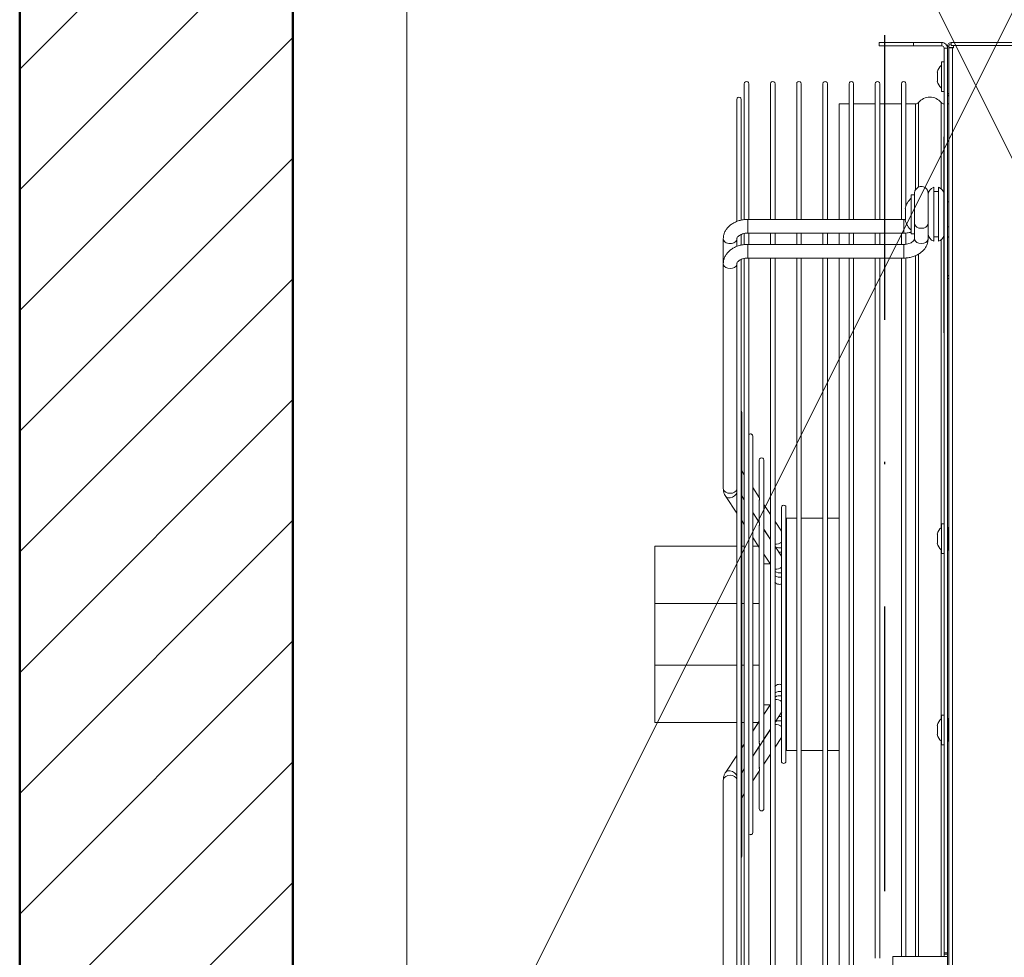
# Model space of a CAD drawing. Header units: centimetres. Extents: x -2715 to 104803, y -2927 to 32152.
# Tile 54 of 72: x 88798 to 88841, y -427 to -386. Entities that reach past the tile are written whole.
import ezdxf
from ezdxf.lldxf.tags import DXFTag

# ---------------------------------------------------------------- set-up
doc = ezdxf.new("R2010")
doc.units = ezdxf.units.CM
doc.header["$MEASUREMENT"] = 0
doc.linetypes.add('DASHDOT2', pattern=[0.5, 0.25, -0.125, 0, -0.125])
for name, color, linetype, lineweight in [('1_ hatch proj.', 252, 'Continuous', 9), ('1_ przerywana  S_CONSTRUCTION', 252, 'DASHDOT2', 25), ('1_ wall STRUCT proj.', 252, 'Continuous', 50), ('2_ equipment proj._skrzynie', 252, 'Continuous', 9)]:
    doc.layers.add(name, color=color, linetype=linetype, lineweight=lineweight)
tags = doc.linetypes.add('Dash', pattern=[15, 10, -5]).pattern_tags.tags
tags[6:7] = [DXFTag(74, 4), DXFTag(75, 0), DXFTag(340, '0'), DXFTag(46, 0.0), DXFTag(50, 0.0), DXFTag(44, 0.0), DXFTag(45, 0.0)]
tags[4:5] = [DXFTag(74, 4), DXFTag(75, 0), DXFTag(340, '0'), DXFTag(46, 0.0), DXFTag(50, 0.0), DXFTag(44, 0.0), DXFTag(45, 0.0)]

# ---------------------------------------------------------------- blocks, each defined once
blk = doc.blocks.new('vcvcbv')
blk.add_lwpolyline([(-100, 50), (0, 50), (0, 0), (-100, 0), (-100, 50)])
at = {"linetype": 'Dash', "ltscale": 10}
blk.add_lwpolyline([(-100, 0), (0, 50), (0, 0), (-100, 50), (-100, 0)], dxfattribs=at)
blk = doc.blocks.new('sdadsfsdfd')
at = {"layer": '2_ equipment proj._skrzynie', "rotation": 90}
blk.add_blockref('vcvcbv', (1636, -809.512), dxfattribs=at)
blk = doc.blocks.new('GP150 pion')
at = {"color": 7, "linetype": 'Continuous', "lineweight": 15}
for p, q in [((934.613, 1358.708), (934.613, 1362.298)), ((934.613, 1362.298), (937.131, 1362.298)), ((937.131, 1362.298), (937.131, 1358.708)), ((939.836, 1362.298), (937.131, 1362.298)), ((939.836, 1358.708), (939.836, 1362.298)), ((939.836, 1362.298), (942.354, 1362.298)), ((942.354, 1362.298), (942.354, 1358.708)), ((922.201, 1359.298), (932.077, 1359.298)), ((932.422, 1359.192), (933.156, 1358.708)), ((932.422, 1359.192), (933.156, 1358.708)), ((943.81, 1358.708), (944.544, 1359.192)), ((944.889, 1359.298), (954.765, 1359.298)), ((944.889, 1359.298), (945.985, 1359.298)), ((945.985, 1359.298), (955.861, 1359.298)), ((954.967, 1358.508), (921.998, 1358.508)), ((928.678, 1358.508), (921.998, 1358.508)), ((922.475, 1358.708), (954.488, 1358.708)), ((954.967, 1358.508), (948.288, 1358.508)), ((954.765, 1358.698), (954.574, 1358.698)), ((954.76, 1358.698), (954.765, 1358.698)), ((955.528, 1358.708), (955.587, 1358.708)), ((956.065, 1358.508), (955.592, 1358.508)), ((956.065, 1358.508), (955.592, 1358.508)), ((955.861, 1358.698), (955.67, 1358.698)), ((956.627, 1358.708), (961.984, 1358.708)), ((961.984, 1358.508), (956.685, 1358.508)), ((961.984, 1358.508), (956.686, 1358.508)), ((955.013, 1358.173), (921.953, 1358.173)), ((929.709, 1358.173), (921.953, 1358.173)), ((921.961, 1358.373), (955.009, 1358.373)), ((948.228, 1358.488), (928.738, 1358.488)), ((931.303, 1358.488), (928.738, 1358.488)), ((931.478, 1358.373), (931.303, 1358.488)), ((931.478, 1358.373), (931.303, 1358.488)), ((932.393, 1358.488), (932.568, 1358.373)), ((932.393, 1358.488), (932.568, 1358.373)), ((932.574, 1358.373), (932.399, 1358.488)), ((932.574, 1358.373), (932.399, 1358.488)), ((933.489, 1358.488), (933.664, 1358.373)), ((933.489, 1358.488), (933.664, 1358.373)), ((934.613, 1358.488), (933.489, 1358.488)), ((934.613, 1358.373), (934.613, 1358.488)), ((937.131, 1358.488), (937.131, 1358.373)), ((939.836, 1358.373), (939.836, 1358.488)), ((943.477, 1358.488), (942.354, 1358.488)), ((942.354, 1358.488), (942.354, 1358.373)), ((943.302, 1358.373), (943.477, 1358.488)), ((944.567, 1358.488), (944.392, 1358.373)), ((944.567, 1358.488), (944.392, 1358.373)), ((944.567, 1358.488), (944.392, 1358.373)), ((944.398, 1358.373), (944.573, 1358.488)), ((945.663, 1358.488), (945.488, 1358.373)), ((945.663, 1358.488), (945.488, 1358.373)), ((945.663, 1358.488), (945.488, 1358.373)), ((948.228, 1358.488), (945.663, 1358.488)), ((955.013, 1358.173), (947.257, 1358.173)), ((955.013, 1351.373), (955.013, 1358.223)), ((955.603, 1358.373), (956.105, 1358.373)), ((955.613, 1358.223), (955.613, 1351.373)), ((956.109, 1358.173), (955.613, 1358.173)), ((955.613, 1358.173), (955.613, 1357.223)), ((956.109, 1358.173), (955.613, 1358.173)), ((956.109, 1351.373), (956.109, 1358.223)), ((956.705, 1358.373), (962.669, 1358.373)), ((956.709, 1358.223), (956.709, 1351.373)), ((962.669, 1358.173), (956.709, 1358.173)), ((956.709, 1358.173), (956.709, 1357.223)), ((962.669, 1358.173), (956.709, 1358.173)), ((947.186, 1358.002), (929.78, 1358.002)), ((932.04, 1358.002), (929.78, 1358.002)), ((930.825, 1357.715), (932.474, 1357.715)), ((932.476, 1357.715), (932.04, 1358.002)), ((932.476, 1357.715), (932.04, 1358.002)), ((932.62, 1357.715), (933.564, 1357.715)), ((933.13, 1358.002), (934.303, 1357.229)), ((933.13, 1358.002), (934.303, 1357.229)), ((933.584, 1357.707), (933.136, 1358.002)), ((933.584, 1357.707), (933.136, 1358.002)), ((933.749, 1357.715), (943.22, 1357.715)), ((934.226, 1358.002), (934.662, 1357.715)), ((934.226, 1358.002), (934.613, 1357.748)), ((934.613, 1358.002), (934.226, 1358.002)), ((934.613, 1357.747), (934.613, 1358.002)), ((937.131, 1358.002), (937.131, 1357.715)), ((939.836, 1357.715), (939.836, 1358.002)), ((942.304, 1357.715), (942.74, 1358.002)), ((942.74, 1358.002), (942.354, 1358.002)), ((942.354, 1358.002), (942.354, 1357.748)), ((943.83, 1358.002), (943.382, 1357.707)), ((943.83, 1358.002), (943.383, 1357.707)), ((943.83, 1358.002), (943.383, 1357.707)), ((943.4, 1357.715), (943.836, 1358.002)), ((943.4, 1357.715), (944.359, 1357.715)), ((944.926, 1358.002), (944.49, 1357.715)), ((944.926, 1358.002), (944.49, 1357.715)), ((944.926, 1358.002), (944.49, 1357.715)), ((944.499, 1357.715), (946.141, 1357.715)), ((947.186, 1358.002), (944.926, 1358.002)), ((921.953, 1357.223), (955.013, 1357.223)), ((946.141, 1357.515), (930.825, 1357.515)), ((932.779, 1357.515), (930.825, 1357.515)), ((931.833, 1357.223), (931.867, 1357.229)), ((931.867, 1357.229), (933.204, 1357.229)), ((933.214, 1357.228), (932.779, 1357.515)), ((933.214, 1357.228), (932.779, 1357.515)), ((933.356, 1357.229), (934.306, 1357.229)), ((934.318, 1357.223), (933.875, 1357.515)), ((934.318, 1357.223), (933.875, 1357.515)), ((934.495, 1357.229), (942.473, 1357.229)), ((934.965, 1357.515), (935.399, 1357.229)), ((934.965, 1357.515), (935.383, 1357.239)), ((935.383, 1357.515), (934.965, 1357.515)), ((935.383, 1357.239), (935.383, 1357.515)), ((941.568, 1357.229), (942.001, 1357.515)), ((942.001, 1357.515), (941.583, 1357.515)), ((941.583, 1357.515), (941.583, 1357.239)), ((943.091, 1357.515), (942.648, 1357.223)), ((943.091, 1357.515), (942.648, 1357.223)), ((943.091, 1357.515), (942.648, 1357.223)), ((942.654, 1357.223), (943.097, 1357.515)), ((942.671, 1357.229), (943.773, 1357.229)), ((944.187, 1357.515), (943.752, 1357.228)), ((944.187, 1357.515), (943.753, 1357.229)), ((944.187, 1357.515), (943.753, 1357.229)), ((943.773, 1357.229), (945.099, 1357.229)), ((946.141, 1357.515), (944.187, 1357.515)), ((945.099, 1357.229), (945.134, 1357.223)), ((955.613, 1357.223), (956.109, 1357.223)), ((956.709, 1357.223), (962.669, 1357.223)), ((955.013, 1357.023), (921.953, 1357.023)), ((933.525, 1357.023), (921.953, 1357.023)), ((933.952, 1356.742), (933.525, 1357.023)), ((933.95, 1356.743), (933.525, 1357.023)), ((935.079, 1356.721), (934.621, 1357.023)), ((942.345, 1357.023), (941.92, 1356.743)), ((943.441, 1357.023), (943.014, 1356.742)), ((943.441, 1357.023), (943.016, 1356.743)), ((943.441, 1357.023), (943.016, 1356.743)), ((955.013, 1357.023), (943.441, 1357.023)), ((955.613, 1357.023), (955.613, 1356.073)), ((956.109, 1357.023), (955.613, 1357.023)), ((956.109, 1357.023), (955.613, 1357.023)), ((956.709, 1357.023), (956.709, 1356.073)), ((962.669, 1357.023), (956.709, 1357.023)), ((962.669, 1357.023), (956.709, 1357.023)), ((932.909, 1356.743), (933.948, 1356.743)), ((944.057, 1356.543), (932.909, 1356.543)), ((934.306, 1356.543), (932.909, 1356.543)), ((933.383, 1356.073), (933.383, 1356.518)), ((933.383, 1356.518), (943.583, 1356.518)), ((934.104, 1356.743), (935.038, 1356.743)), ((935.238, 1356.743), (941.72, 1356.743)), ((941.916, 1356.743), (942.865, 1356.743)), ((944.057, 1356.543), (942.664, 1356.543)), ((943.018, 1356.743), (944.057, 1356.743)), ((943.583, 1356.518), (943.583, 1356.073)), ((921.953, 1356.073), (955.013, 1356.073)), ((955.613, 1356.073), (956.109, 1356.073)), ((956.709, 1356.073), (962.669, 1356.073)), ((933.383, 1355.873), (921.953, 1355.873)), ((955.013, 1355.873), (921.953, 1355.873)), ((933.383, 1354.923), (933.383, 1355.873)), ((955.013, 1355.873), (943.583, 1355.873)), ((943.583, 1355.873), (943.583, 1354.923)), ((955.613, 1355.873), (955.613, 1354.923)), ((956.109, 1355.873), (955.613, 1355.873)), ((956.109, 1355.873), (955.613, 1355.873)), ((956.709, 1355.873), (956.709, 1354.923)), ((962.669, 1355.873), (956.709, 1355.873)), ((962.669, 1355.873), (956.709, 1355.873)), ((921.953, 1354.923), (955.013, 1354.923)), ((933.383, 1354.723), (921.953, 1354.723)), ((955.013, 1354.723), (921.953, 1354.723)), ((933.383, 1354.203), (933.383, 1354.723)), ((955.013, 1354.723), (943.583, 1354.723)), ((943.583, 1354.723), (943.583, 1354.203)), ((955.613, 1354.923), (956.109, 1354.923)), ((955.613, 1354.723), (955.613, 1354.203)), ((956.109, 1354.723), (955.613, 1354.723)), ((956.109, 1354.723), (955.613, 1354.723)), ((956.709, 1354.923), (962.669, 1354.923)), ((956.709, 1354.723), (956.709, 1354.203)), ((962.669, 1354.723), (956.709, 1354.723)), ((962.669, 1354.723), (956.709, 1354.723)), ((955.013, 1354.203), (921.953, 1354.203)), ((956.109, 1354.203), (955.613, 1354.203)), ((961.783, 1354.203), (956.709, 1354.203)), ((961.783, 1354.203), (961.783, 1353.773)), ((921.953, 1353.773), (955.013, 1353.773)), ((955.613, 1353.773), (956.109, 1353.773)), ((956.709, 1353.773), (962.669, 1353.773)), ((955.013, 1353.573), (921.953, 1353.573)), ((956.109, 1353.573), (955.613, 1353.573)), ((962.669, 1353.573), (956.709, 1353.573)), ((962.669, 1353.573), (961.783, 1353.573)), ((961.783, 1353.573), (961.783, 1352.623)), ((924.253, 1352.623), (955.013, 1352.623)), ((955.613, 1352.623), (956.109, 1352.623)), ((956.709, 1352.623), (962.669, 1352.623)), ((955.013, 1352.423), (924.253, 1352.423)), ((956.109, 1352.423), (955.613, 1352.423)), ((962.669, 1352.423), (956.709, 1352.423)), ((962.669, 1352.423), (961.783, 1352.423)), ((961.783, 1352.423), (961.783, 1351.473)), ((964.483, 1352.448), (964.333, 1352.448)), ((964.333, 1352.448), (964.333, 1350.948)), ((964.483, 1350.948), (964.483, 1352.448)), ((924.333, 1351.848), (921.633, 1351.848)), ((924.333, 1351.848), (924.333, 1349.448)), ((924.333, 1351.473), (955.013, 1351.473)), ((955.026, 1351.273), (924.333, 1351.273)), ((955.613, 1351.473), (956.109, 1351.473)), ((956.117, 1351.273), (955.632, 1351.273)), ((956.939, 1351.3), (956.689, 1351.3)), ((956.709, 1351.473), (962.669, 1351.473)), ((957.189, 1351.3), (956.939, 1351.3)), ((962.669, 1351.273), (957.307, 1351.273)), ((962.669, 1351.273), (961.783, 1351.273)), ((961.783, 1351.273), (961.783, 1350.847)), ((955.861, 1350.898), (956.135, 1350.898)), ((956.084, 1350.898), (956.084, 1351.048)), ((956.939, 1351.048), (956.084, 1351.048)), ((956.939, 1350.898), (956.135, 1350.898)), ((957.794, 1351.048), (956.939, 1351.048)), ((957.794, 1351.048), (957.794, 1350.898)), ((964.333, 1350.948), (964.483, 1350.948)), ((964.333, 1349.698), (964.333, 1350.948)), ((964.483, 1349.698), (964.483, 1350.948)), ((956.139, 1350.298), (955.861, 1350.298)), ((956.142, 1350.298), (956.706, 1350.298)), ((934.083, 1349.891), (934.083, 1349.9)), ((934.283, 1349.891), (934.083, 1349.891)), ((934.483, 1349.891), (934.283, 1349.891)), ((942.483, 1349.891), (942.483, 1349.9)), ((942.683, 1349.891), (942.483, 1349.891)), ((942.883, 1349.891), (942.683, 1349.891)), ((956.939, 1350.048), (955.753, 1350.048)), ((955.939, 1349.848), (955.939, 1350.048)), ((958.124, 1350.048), (956.939, 1350.048)), ((957.939, 1350.048), (957.939, 1349.848)), ((962.783, 1349.891), (962.783, 1349.9)), ((962.983, 1349.891), (962.783, 1349.891)), ((963.183, 1349.891), (962.983, 1349.891)), ((924.333, 1349.448), (921.633, 1349.448)), ((924.433, 1349.598), (924.333, 1349.598)), ((924.433, 1349.448), (924.333, 1349.448)), ((924.433, 1349.598), (924.433, 1349.448)), ((924.483, 1349.598), (924.433, 1349.598)), ((924.483, 1349.448), (924.433, 1349.448)), ((924.483, 1349.598), (924.483, 1349.448)), ((924.483, 1349.598), (964.233, 1349.598)), ((924.483, 1349.448), (962.243, 1349.448)), ((933.633, 1349.598), (933.633, 1349.718)), ((934.933, 1349.718), (933.633, 1349.718)), ((933.833, 1349.388), (933.783, 1349.438)), ((933.783, 1349.438), (934.783, 1349.438)), ((933.983, 1349.438), (933.983, 1349.448)), ((934.583, 1349.448), (934.583, 1349.438)), ((934.783, 1349.438), (934.733, 1349.388)), ((934.933, 1349.718), (934.933, 1349.598)), ((942.033, 1349.598), (942.033, 1349.718)), ((942.683, 1349.718), (942.033, 1349.718)), ((942.233, 1349.388), (942.183, 1349.438)), ((942.183, 1349.438), (943.183, 1349.438)), ((942.383, 1349.438), (942.383, 1349.448)), ((943.333, 1349.718), (942.683, 1349.718)), ((942.983, 1349.448), (942.983, 1349.438)), ((943.183, 1349.438), (943.133, 1349.388)), ((943.333, 1349.718), (943.333, 1349.598)), ((960.333, 1349.608), (951.733, 1349.608)), ((951.733, 1349.608), (951.733, 1349.598)), ((954.07, 1349.608), (954.07, 1349.609)), ((954.108, 1349.608), (954.108, 1349.609)), ((956.939, 1349.848), (955.753, 1349.848)), ((956.389, 1349.388), (956.389, 1349.448)), ((958.124, 1349.848), (956.939, 1349.848)), ((957.489, 1349.448), (957.489, 1349.388)), ((960.333, 1349.608), (960.333, 1349.598)), ((961.783, 1349.448), (961.783, 1349.388)), ((964.323, 1349.448), (962.243, 1349.448)), ((962.243, 1349.388), (962.243, 1349.448)), ((962.333, 1349.598), (962.333, 1349.718)), ((962.983, 1349.718), (962.333, 1349.718)), ((963.633, 1349.718), (962.983, 1349.718)), ((963.633, 1349.718), (963.633, 1349.598)), ((964.233, 1349.598), (964.233, 1349.448)), ((964.323, 1349.448), (964.323, 1349.388)), ((964.483, 1349.698), (964.333, 1349.698)), ((912.713, 1349.228), (964.253, 1349.228)), ((914.723, 1349.388), (962.243, 1349.388)), ((964.323, 1349.388), (962.243, 1349.388)), ((964.253, 1349.228), (964.253, 1349.388)), ((964.253, 1349.228), (964.253, 1349.188)), ((964.253, 1349.188), (964.353, 1349.188)), ((964.256, 1349.228), (964.256, 1349.388)), ((964.256, 1349.228), (964.256, 1349.188)), ((964.483, 1349.288), (964.353, 1349.288)), ((964.353, 1349.188), (964.353, 1349.288)), ((964.353, 1349.188), (964.353, 1346.953)), ((964.483, 1339.673), (964.483, 1349.288)), ((964.353, 1340.243), (964.353, 1346.953))]:
    blk.add_line(p, q, dxfattribs=at)
at = {"color": 8, "linetype": 'Continuous', "lineweight": 15}
for p, q in [((956.109, 1358.223), (956.197, 1358.223)), ((934.681, 1356.743), (934.688, 1356.817)), ((934.87, 1356.743), (934.877, 1356.817)), ((934.877, 1356.817), (934.875, 1356.856)), ((942.089, 1356.817), (942.091, 1356.856)), ((942.096, 1356.743), (942.089, 1356.817)), ((942.285, 1356.743), (942.278, 1356.817)), ((956.109, 1351.373), (956.197, 1351.373)), ((955.126, 1350.847), (924.333, 1350.847)), ((961.783, 1350.847), (958.032, 1350.847)), ((955.19, 1350.722), (924.333, 1350.722)), ((961.843, 1350.722), (958.14, 1350.722)), ((933.788, 1349.723), (924.333, 1349.723)), ((942.188, 1349.723), (934.778, 1349.723)), ((955.821, 1349.723), (943.178, 1349.723)), ((961.843, 1349.723), (958.057, 1349.723)), ((964.256, 1349.228), (964.253, 1349.228))]:
    blk.add_line(p, q, dxfattribs=at)
at = {"color": 8, "linetype": 'Continuous', "lineweight": 15, "flags": 128}
for points in [[(932.077, 1359.298), (932.114, 1359.293), (932.183, 1359.258), (932.24, 1359.191), (932.277, 1359.101), (932.29, 1358.998), (932.277, 1358.895), (932.24, 1358.805), (932.183, 1358.738), (932.132, 1358.708)], [(932.422, 1359.192), (932.46, 1359.152), (932.485, 1359.081), (932.482, 1358.993), (932.452, 1358.899), (932.399, 1358.81), (932.328, 1358.737), (932.288, 1358.708)], [(944.544, 1359.192), (944.506, 1359.152), (944.481, 1359.081), (944.484, 1358.993), (944.514, 1358.899), (944.567, 1358.81), (944.638, 1358.737), (944.678, 1358.708)], [(944.889, 1359.298), (944.852, 1359.293), (944.783, 1359.258), (944.726, 1359.191), (944.689, 1359.101), (944.677, 1358.998), (944.689, 1358.895), (944.726, 1358.805), (944.783, 1358.738), (944.834, 1358.708)], [(954.765, 1359.298), (954.728, 1359.293), (954.659, 1359.258), (954.602, 1359.191), (954.566, 1359.101), (954.553, 1358.998), (954.566, 1358.895), (954.602, 1358.805), (954.659, 1358.738), (954.728, 1358.703), (954.76, 1358.698)], [(955.613, 1358.223), (955.603, 1358.223), (955.559, 1358.223), (955.485, 1358.223), (955.391, 1358.223), (955.287, 1358.223), (955.186, 1358.223), (955.101, 1358.223), (955.041, 1358.223), (955.014, 1358.223), (955.013, 1358.223)], [(956.197, 1358.223), (956.282, 1358.223), (956.383, 1358.223), (956.487, 1358.223), (956.581, 1358.223), (956.655, 1358.223), (956.699, 1358.223), (956.709, 1358.223)], [(934.44, 1356.743), (934.465, 1356.781), (934.509, 1356.874)], [(934.509, 1356.874), (934.527, 1356.967), (934.523, 1357.023)], [(942.457, 1356.874), (942.44, 1356.967), (942.443, 1357.023)], [(942.527, 1356.743), (942.501, 1356.781), (942.457, 1356.874)], [(934.476, 1356.517), (934.513, 1356.522), (934.562, 1356.543)], [(934.665, 1356.517), (934.702, 1356.522), (934.75, 1356.543)], [(935.658, 1356.543), (935.609, 1356.522), (935.572, 1356.518)], [(935.846, 1356.543), (935.798, 1356.522), (935.761, 1356.518)], [(941.12, 1356.543), (941.169, 1356.522), (941.205, 1356.517)], [(941.309, 1356.543), (941.357, 1356.522), (941.395, 1356.517)], [(942.301, 1356.518), (942.265, 1356.522), (942.216, 1356.543)], [(942.49, 1356.518), (942.453, 1356.522), (942.405, 1356.543)], [(955.613, 1351.373), (955.603, 1351.373), (955.559, 1351.373), (955.485, 1351.373), (955.391, 1351.373), (955.287, 1351.373), (955.186, 1351.373), (955.101, 1351.373), (955.041, 1351.373), (955.014, 1351.373), (955.013, 1351.373)], [(956.197, 1351.373), (956.282, 1351.373), (956.383, 1351.373), (956.487, 1351.373), (956.581, 1351.373), (956.655, 1351.373), (956.699, 1351.373), (956.709, 1351.373)], [(955.861, 1350.898), (955.824, 1350.893), (955.755, 1350.858), (955.699, 1350.791), (955.662, 1350.701), (955.649, 1350.598), (955.662, 1350.495), (955.699, 1350.405), (955.755, 1350.338), (955.824, 1350.303), (955.861, 1350.298)], [(956.533, 1350.898), (956.496, 1350.893), (956.427, 1350.858), (956.37, 1350.791), (956.333, 1350.701), (956.321, 1350.598), (956.333, 1350.495), (956.37, 1350.405), (956.427, 1350.338), (956.496, 1350.303), (956.533, 1350.298)]]:
    blk.add_lwpolyline(points, dxfattribs=at)
at = {"color": 7, "linetype": 'Continuous', "lineweight": 15, "flags": 128}
for points in [[(928.738, 1358.488), (928.7, 1358.496), (928.678, 1358.508)], [(928.738, 1358.488), (928.7, 1358.496), (928.678, 1358.508)], [(948.288, 1358.508), (948.267, 1358.496), (948.228, 1358.488)], [(948.288, 1358.508), (948.267, 1358.496), (948.228, 1358.488)]]:
    blk.add_lwpolyline(points, dxfattribs=at)
at = {"color": 7, "linetype": 'Continuous', "lineweight": 15}
for centre, radius, start, end in [((961.984, 1358.608), 0.1, 270, 90), ((961.984, 1358.608), 0.1, 270, 90), ((929.78, 1358.102), 0.1, 135.0287, 270), ((929.78, 1358.102), 0.1, 179.9961, 270), ((947.186, 1358.102), 0.1, 270, 44.9713), ((947.186, 1358.102), 0.1, 270, 14.6038), ((962.669, 1358.273), 0.1, 270, 90), ((962.669, 1358.273), 0.1, 270, 90), ((930.825, 1357.615), 0.1, 90, 270), ((946.141, 1357.615), 0.1, 270, 90), ((946.141, 1357.615), 0.1, 270, 90), ((930.825, 1357.615), 0.1, 180.0375, 270), ((962.669, 1357.123), 0.1, 270, 90), ((962.669, 1357.123), 0.1, 270, 90), ((932.909, 1356.643), 0.1, 90, 270), ((932.909, 1356.643), 0.1, 178.9761, 270), ((944.057, 1356.643), 0.1, 270, 90), ((944.057, 1356.643), 0.1, 270, 90), ((962.669, 1355.973), 0.1, 270, 90), ((962.669, 1355.973), 0.1, 270, 90), ((962.669, 1354.823), 0.1, 270, 90), ((962.669, 1354.823), 0.1, 270, 90), ((962.669, 1353.673), 0.1, 270, 90), ((962.669, 1353.673), 0.1, 270, 90), ((962.669, 1352.523), 0.1, 270, 90), ((962.669, 1352.523), 0.1, 270, 90), ((956.916, 1350.392), 0.946, 103.8778, 136.1105), ((956.962, 1350.392), 0.946, 43.8895, 76.1024), ((962.669, 1351.373), 0.1, 270, 90), ((962.669, 1351.373), 0.1, 270, 90), ((961.943, 1350.847), 0.16, 180, 231.3178), ((956.089, 1349.948), 0.35, 90, 163.3985), ((957.789, 1349.948), 0.35, 16.6015, 90), ((961.443, 1350.222), 0.64, 308.6822, 51.3178), ((934.275, 1349.247), 0.681, 106.3825, 136.251), ((934.291, 1349.247), 0.681, 43.749, 73.6062), ((942.675, 1349.247), 0.681, 106.3825, 136.251), ((942.691, 1349.247), 0.681, 43.749, 73.6062), ((962.975, 1349.247), 0.681, 106.3825, 136.251), ((962.991, 1349.247), 0.681, 43.749, 73.6062), ((954.442, 1349.351), 0.332, 162.9479, 173.5525), ((954.296, 1349.373), 0.0753, 96.8723, 168.7162), ((956.089, 1349.948), 0.35, 196.6015, 256.4772), ((955.993, 1349.373), 0.0753, 96.8744, 168.7128), ((957.789, 1349.948), 0.35, 283.7291, 343.3985), ((961.943, 1349.598), 0.16, 128.6822, 180), ((962.243, 1349.288), 0.16, 90, 141.3178), ((964.233, 1349.698), 0.25, 270, 0), ((964.233, 1349.698), 0.1, 270, 0), ((964.323, 1349.288), 0.16, 0, 90), ((964.323, 1349.288), 0.1, 0, 90)]:
    blk.add_arc(centre, radius, start, end, dxfattribs=at)
at = {"color": 8, "linetype": 'Continuous', "lineweight": 15}
for centre, radius, start, end in [((934.32, 1356.826), 0.368, 358.7515, 30.5498), ((935.241, 1356.983), 0.38, 320.7822, 5.9694), ((935.401, 1356.819), 0.384, 348.5923, 32.0325), ((935.589, 1356.819), 0.384, 348.5928, 32.032), ((941.377, 1356.819), 0.384, 147.9664, 191.4051), ((941.566, 1356.819), 0.384, 147.9664, 191.4051), ((941.725, 1356.983), 0.38, 174.0283, 219.216), ((942.646, 1356.826), 0.368, 149.4585, 181.2468)]:
    blk.add_arc(centre, radius, start, end, dxfattribs=at)
at = {"color": 7, "linetype": 'Continuous', "lineweight": 15}
for points, knots in [([(932.077, 1359.298), (932.111, 1359.296), (932.19, 1359.292), (932.309, 1359.258), (932.385, 1359.214), (932.422, 1359.192)], [0, 0, 0, 0, 0.279029, 0.653622, 1, 1, 1, 1]), ([(944.544, 1359.192), (944.573, 1359.209), (944.643, 1359.251), (944.76, 1359.29), (944.849, 1359.296), (944.889, 1359.298)], [0, 0, 0, 0, 0.269612, 0.669517, 1, 1, 1, 1]), ([(954.765, 1359.298), (954.799, 1359.296), (954.882, 1359.293), (955.011, 1359.258), (955.145, 1359.192), (955.267, 1359.1), (955.375, 1358.982), (955.466, 1358.842), (955.538, 1358.683), (955.587, 1358.508), (955.61, 1358.353), (955.612, 1358.257), (955.613, 1358.223)], [0, 0, 0, 0, 0.072129, 0.175038, 0.277914, 0.382318, 0.489286, 0.599002, 0.710862, 0.823962, 0.937551, 1, 1, 1, 1]), ([(955.861, 1359.298), (955.895, 1359.296), (955.978, 1359.293), (956.107, 1359.258), (956.241, 1359.192), (956.363, 1359.1), (956.471, 1358.982), (956.562, 1358.842), (956.634, 1358.683), (956.683, 1358.508), (956.706, 1358.353), (956.708, 1358.257), (956.709, 1358.223)], [0, 0, 0, 0, 0.072129, 0.175039, 0.277914, 0.382319, 0.489287, 0.599002, 0.710864, 0.823962, 0.937553, 1, 1, 1, 1]), ([(954.574, 1358.698), (954.565, 1358.698), (954.55, 1358.699), (954.526, 1358.703), (954.509, 1358.706), (954.497, 1358.707), (954.489, 1358.708), (954.487, 1358.708), (954.485, 1358.708)], [0, 0, 0, 0, 0.354196, 0.578952, 0.744028, 0.854659, 0.945472, 1, 1, 1, 1]), ([(955.013, 1358.223), (955.013, 1358.243), (955.011, 1358.303), (954.996, 1358.401), (954.961, 1358.506), (954.916, 1358.591), (954.865, 1358.651), (954.818, 1358.685), (954.787, 1358.697), (954.771, 1358.698), (954.765, 1358.698)], [0, 0, 0, 0, 0.0683102, 0.2073259, 0.345335, 0.4816258, 0.6171595, 0.754528, 0.9000559, 1, 1, 1, 1]), ([(955.67, 1358.699), (955.667, 1358.698), (955.657, 1358.698), (955.639, 1358.701), (955.619, 1358.704), (955.605, 1358.706), (955.594, 1358.708), (955.586, 1358.708), (955.583, 1358.708), (955.582, 1358.708)], [0, 0, 0, 0, 0.125019, 0.435194, 0.604374, 0.733644, 0.827301, 0.921553, 1, 1, 1, 1]), ([(955.583, 1358.508), (955.583, 1358.508), (955.596, 1358.465), (955.599, 1358.419), (955.603, 1358.373)], [0, 0, 0, 0, 0.005123, 1, 1, 1, 1]), ([(956.109, 1358.223), (956.109, 1358.243), (956.107, 1358.303), (956.092, 1358.401), (956.057, 1358.506), (956.012, 1358.591), (955.961, 1358.651), (955.914, 1358.685), (955.883, 1358.697), (955.867, 1358.698), (955.861, 1358.698)], [0, 0, 0, 0, 0.068306, 0.207321, 0.345333, 0.481627, 0.617161, 0.75453, 0.90005, 1, 1, 1, 1]), ([(932.647, 1357.708), (932.643, 1357.709), (932.635, 1357.712), (932.619, 1357.715), (932.595, 1357.715), (932.56, 1357.712), (932.522, 1357.709), (932.492, 1357.711), (932.476, 1357.715), (932.477, 1357.715), (932.477, 1357.715)], [0, 0, 0, 0, 0.053756, 0.107304, 0.189227, 0.317771, 0.526663, 0.745981, 0.919163, 1, 1, 1, 1]), ([(933.773, 1357.71), (933.767, 1357.712), (933.753, 1357.715), (933.721, 1357.715), (933.677, 1357.712), (933.627, 1357.709), (933.591, 1357.713), (933.576, 1357.715), (933.572, 1357.716), (933.575, 1357.714), (933.575, 1357.713)], [0, 0, 0, 0, 0.070997, 0.168226, 0.324206, 0.556017, 0.791962, 0.888098, 0.98517, 1, 1, 1, 1]), ([(943.393, 1357.714), (943.392, 1357.715), (943.391, 1357.715), (943.371, 1357.712), (943.335, 1357.709), (943.288, 1357.712), (943.246, 1357.715), (943.222, 1357.716), (943.211, 1357.714), (943.21, 1357.713)], [0, 0, 0, 0, 0.098883, 0.245646, 0.478566, 0.720305, 0.871308, 0.977488, 1, 1, 1, 1]), ([(944.49, 1357.715), (944.49, 1357.715), (944.489, 1357.715), (944.472, 1357.71), (944.439, 1357.71), (944.4, 1357.713), (944.372, 1357.715), (944.358, 1357.715), (944.355, 1357.715)], [0, 0, 0, 0, 0.091732, 0.3137001, 0.611018, 0.8259157, 0.9502632, 1, 1, 1, 1]), ([(933.367, 1357.228), (933.362, 1357.228), (933.347, 1357.23), (933.317, 1357.227), (933.276, 1357.223), (933.237, 1357.222), (933.215, 1357.228), (933.214, 1357.229), (933.214, 1357.229)], [0, 0, 0, 0, 0.067381, 0.183592, 0.374295, 0.654098, 0.937788, 1, 1, 1, 1]), ([(934.505, 1357.228), (934.503, 1357.228), (934.492, 1357.23), (934.462, 1357.229), (934.414, 1357.224), (934.364, 1357.222), (934.329, 1357.225), (934.312, 1357.229), (934.311, 1357.229), (934.31, 1357.229)], [0, 0, 0, 0, 0.020394, 0.135739, 0.321677, 0.584856, 0.800414, 0.916527, 1, 1, 1, 1]), ([(936.197, 1357.029), (936.21, 1357.016), (936.243, 1356.984), (936.276, 1356.912), (936.294, 1356.826), (936.282, 1356.77), (936.276, 1356.743)], [0, 0, 0, 0, 0.173949, 0.447738, 0.741702, 1, 1, 1, 1]), ([(940.69, 1356.743), (940.685, 1356.766), (940.672, 1356.821), (940.688, 1356.905), (940.721, 1356.979), (940.753, 1357.014), (940.767, 1357.029)], [0, 0, 0, 0, 0.226248, 0.541933, 0.803011, 1, 1, 1, 1]), ([(934.137, 1356.734), (934.133, 1356.736), (934.126, 1356.74), (934.109, 1356.743), (934.087, 1356.743), (934.054, 1356.74), (934.012, 1356.735), (933.973, 1356.734), (933.952, 1356.741), (933.952, 1356.742), (933.952, 1356.742)], [0, 0, 0, 0, 0.054438, 0.108785, 0.18284, 0.292658, 0.473219, 0.733857, 0.997494, 1, 1, 1, 1]), ([(934.476, 1356.517), (934.442, 1356.518), (934.387, 1356.52), (934.335, 1356.537), (934.316, 1356.543)], [0, 0, 0, 0, 0.623253, 1, 1, 1, 1]), ([(935.239, 1356.743), (935.236, 1356.743), (935.219, 1356.744), (935.177, 1356.738), (935.122, 1356.734), (935.077, 1356.736), (935.054, 1356.741), (935.045, 1356.744), (935.047, 1356.742), (935.048, 1356.742)], [0, 0, 0, 0, 0.0276, 0.192575, 0.442862, 0.699754, 0.831083, 0.93275, 1, 1, 1, 1]), ([(935.572, 1356.518), (935.538, 1356.518), (935.483, 1356.52), (935.431, 1356.537), (935.412, 1356.543)], [0, 0, 0, 0, 0.623407, 1, 1, 1, 1]), ([(940.974, 1356.518), (940.974, 1356.518), (940.968, 1356.518), (940.953, 1356.518), (940.919, 1356.523), (940.886, 1356.529), (940.865, 1356.541), (940.862, 1356.543)], [0, 0, 0, 0, 0.014834, 0.151415, 0.383989, 0.894218, 1, 1, 1, 1]), ([(941.555, 1356.543), (941.541, 1356.538), (941.49, 1356.52), (941.435, 1356.518), (941.394, 1356.517)], [0, 0, 0, 0, 0.264631, 1, 1, 1, 1]), ([(941.919, 1356.743), (941.915, 1356.742), (941.907, 1356.74), (941.868, 1356.734), (941.816, 1356.736), (941.764, 1356.741), (941.73, 1356.744), (941.717, 1356.742), (941.714, 1356.742)], [0, 0, 0, 0, 0.1437289, 0.354281, 0.6340075, 0.8430822, 0.9654909, 1, 1, 1, 1]), ([(942.651, 1356.543), (942.637, 1356.538), (942.586, 1356.52), (942.531, 1356.518), (942.49, 1356.518)], [0, 0, 0, 0, 0.264478, 1, 1, 1, 1]), ([(942.651, 1356.543), (942.637, 1356.538), (942.586, 1356.52), (942.531, 1356.518), (942.49, 1356.517)], [0, 0, 0, 0, 0.264641, 1, 1, 1, 1]), ([(943.01, 1356.74), (943.002, 1356.738), (942.985, 1356.734), (942.944, 1356.736), (942.905, 1356.741), (942.877, 1356.743), (942.86, 1356.743), (942.853, 1356.742), (942.852, 1356.742)], [0, 0, 0, 0, 0.300801, 0.609152, 0.777017, 0.902486, 0.987675, 1, 1, 1, 1]), ([(943.014, 1356.742), (943.014, 1356.742), (943.014, 1356.741), (943.012, 1356.741), (943.01, 1356.74)], [0, 0, 0, 0, 0.200995, 1, 1, 1, 1]), ([(955.861, 1350.298), (955.827, 1350.299), (955.744, 1350.303), (955.615, 1350.338), (955.481, 1350.404), (955.359, 1350.496), (955.251, 1350.614), (955.16, 1350.754), (955.088, 1350.913), (955.039, 1351.088), (955.016, 1351.243), (955.014, 1351.339), (955.013, 1351.373)], [0, 0, 0, 0, 0.072129, 0.175037, 0.277912, 0.382318, 0.489286, 0.599001, 0.710862, 0.82396, 0.937551, 1, 1, 1, 1]), ([(955.613, 1351.373), (955.613, 1351.353), (955.615, 1351.293), (955.631, 1351.195), (955.665, 1351.09), (955.71, 1351.005), (955.761, 1350.945), (955.808, 1350.911), (955.839, 1350.899), (955.855, 1350.898), (955.861, 1350.898)], [0, 0, 0, 0, 0.06831, 0.207326, 0.345335, 0.481634, 0.617165, 0.754535, 0.900057, 1, 1, 1, 1]), ([(956.15, 1351.048), (956.146, 1351.061), (956.125, 1351.133), (956.112, 1351.243), (956.11, 1351.339), (956.109, 1351.373)], [0, 0, 0, 0, 0.130783, 0.691659, 1, 1, 1, 1]), ([(956.689, 1351.3), (956.689, 1351.307), (956.689, 1351.314), (956.689, 1351.311), (956.689, 1351.311)], [0, 0, 0, 0, 0.991647, 1, 1, 1, 1]), ([(956.709, 1351.373), (956.709, 1351.353), (956.709, 1351.328), (956.713, 1351.305), (956.713, 1351.3)], [0, 0, 0, 0, 0.809711, 1, 1, 1, 1]), ([(957.189, 1351.311), (957.189, 1351.311), (957.189, 1351.314), (957.189, 1351.307), (957.189, 1351.3)], [0, 0, 0, 0, 0.0079071, 1, 1, 1, 1]), ([(956.533, 1350.898), (956.553, 1350.898), (956.611, 1350.898), (956.722, 1350.898), (956.868, 1350.898), (957.024, 1350.898), (957.181, 1350.898), (957.335, 1350.898), (957.478, 1350.898), (957.604, 1350.898), (957.71, 1350.898), (957.79, 1350.898), (957.841, 1350.898), (957.854, 1350.898), (957.856, 1350.898), (957.856, 1350.898), (957.856, 1350.898)], [0, 0, 0, 0, 0.045133, 0.131309, 0.217591, 0.303874, 0.390155, 0.476438, 0.562719, 0.649003, 0.735284, 0.821566, 0.907847, 0.994119, 0.999454, 1, 1, 1, 1]), ([(957.794, 1350.898), (957.806, 1350.898), (957.838, 1350.898), (957.852, 1350.898), (957.855, 1350.898), (957.856, 1350.898), (957.856, 1350.898), (957.857, 1350.898), (957.857, 1350.898), (957.859, 1350.898), (957.866, 1350.898), (957.881, 1350.897), (957.915, 1350.893), (957.974, 1350.877), (958.044, 1350.837), (958.105, 1350.772), (958.145, 1350.693), (958.161, 1350.601), (958.147, 1350.51), (958.111, 1350.435), (958.065, 1350.38), (958.017, 1350.343), (957.97, 1350.319), (957.929, 1350.306), (957.897, 1350.3), (957.875, 1350.298), (957.863, 1350.298), (957.858, 1350.298), (957.857, 1350.298), (957.857, 1350.298), (957.856, 1350.298), (957.856, 1350.298), (957.856, 1350.298), (957.855, 1350.298), (957.85, 1350.298), (957.822, 1350.298), (957.757, 1350.298), (957.665, 1350.298), (957.549, 1350.298), (957.415, 1350.298), (957.266, 1350.298), (957.11, 1350.298), (956.953, 1350.298), (956.808, 1350.298), (956.724, 1350.298), (956.686, 1350.298)], [0, 0, 0, 0, 0.031199, 0.085726, 0.099385, 0.102849, 0.104807, 0.105056, 0.105273, 0.10558, 0.106924, 0.112474, 0.121924, 0.142657, 0.175715, 0.205037, 0.234801, 0.266758, 0.300896, 0.32913, 0.353506, 0.374761, 0.392974, 0.407964, 0.419398, 0.426997, 0.430927, 0.431876, 0.432111, 0.432274, 0.432463, 0.432784, 0.433551, 0.43657, 0.463146, 0.518049, 0.572586, 0.627112, 0.681638, 0.736163, 0.790689, 0.845214, 0.899739, 0.954265, 1, 1, 1, 1]), ([(957.856, 1350.298), (957.856, 1350.298), (957.856, 1350.298), (957.854, 1350.298), (957.847, 1350.298), (957.843, 1350.298)], [0, 0, 0, 0, 0.012895, 0.398038, 1, 1, 1, 1]), ([(934.483, 1349.9), (934.483, 1349.9), (934.483, 1349.904), (934.483, 1349.897), (934.483, 1349.891)], [0, 0, 0, 0, 0.0079876, 1, 1, 1, 1]), ([(942.883, 1349.9), (942.883, 1349.9), (942.883, 1349.904), (942.883, 1349.897), (942.883, 1349.891)], [0, 0, 0, 0, 0.0079876, 1, 1, 1, 1]), ([(963.183, 1349.9), (963.183, 1349.9), (963.183, 1349.904), (963.183, 1349.897), (963.183, 1349.891)], [0, 0, 0, 0, 0.0079876, 1, 1, 1, 1])]:
    blk.add_open_spline(points, degree=3, knots=knots, dxfattribs=at)
at = {"color": 8, "linetype": 'Continuous', "lineweight": 15}
for points, knots in [([(955.649, 1358.998), (955.652, 1359.037), (955.658, 1359.115), (955.709, 1359.218), (955.772, 1359.275), (955.845, 1359.314), (955.861, 1359.298), (955.861, 1359.298)], [0, 0, 0, 0, 0.249997, 0.499993, 0.749992, 0.999984, 1, 1, 1, 1]), ([(955.861, 1358.698), (955.833, 1358.702), (955.778, 1358.712), (955.707, 1358.781), (955.658, 1358.88), (955.652, 1358.959), (955.649, 1358.998)], [0, 0, 0, 0, 0.250001, 0.499997, 0.749995, 1, 1, 1, 1])]:
    blk.add_open_spline(points, degree=3, knots=knots, dxfattribs=at)

msp = doc.modelspace()

# ---------------------------------------------------------------- hatches: boundary and pattern name
at = {"layer": '1_ hatch proj.'}
h = msp.add_hatch(dxfattribs=at)
h.set_pattern_fill('ANSI31', color=256, scale=30)
h.set_pattern_definition([(45, (-154, -2e-12), (-2.65165043, 2.65165043), [])])
h.paths.add_polyline_path([(88809.546, -449.069), (88797.546, -449.069), (88797.546, -54.069), (89158.546, -54.069), (89158.546, -66.069), (88809.546, -66.069)])

# ---------------------------------------------------------------- linework, layer by layer
at = {"layer": '1_ przerywana  S_CONSTRUCTION', "ltscale": 50}
msp.add_lwpolyline([(88835.546, -449.069), (88835.546, 681.931)], dxfattribs=at)
at = {"layer": '1_ wall STRUCT proj.'}
msp.add_lwpolyline([(88809.546, -449.069), (88797.546, -449.069), (88797.546, -54.069), (89158.546, -54.069), (89158.546, -66.069), (88809.546, -66.069)], close=True, dxfattribs=at)

# ---------------------------------------------------------------- block references
at = {"rotation": 89.99999999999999}
msp.add_blockref('GP150 pion', (90187.75, -1351.174), dxfattribs=at)
at = {"layer": '2_ equipment proj._skrzynie'}
msp.add_blockref('sdadsfsdfd', (87228.546, 470.931), dxfattribs=at)

doc.saveas('drawing.dxf')
